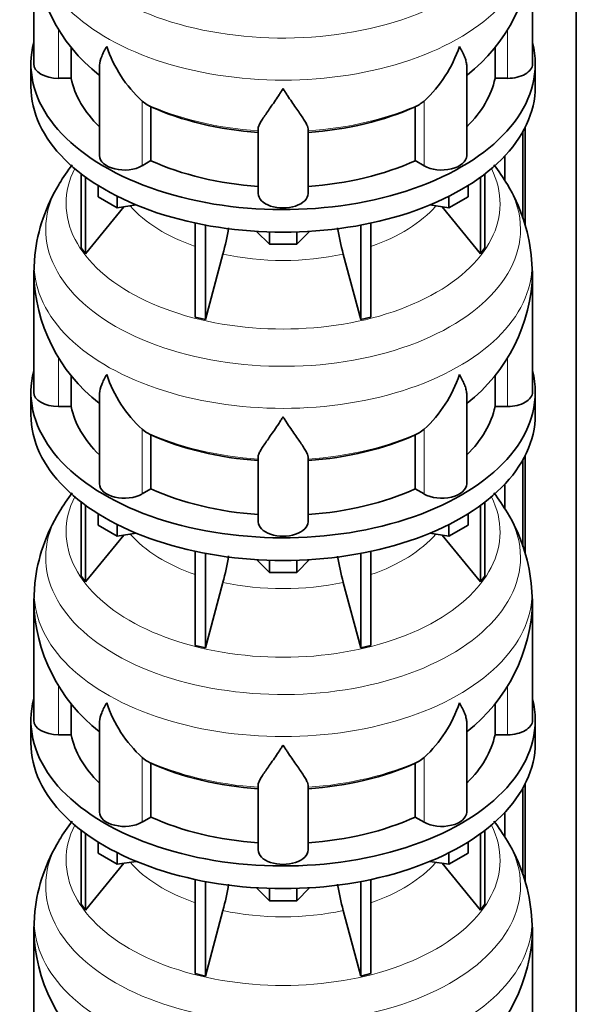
# Model space of a CAD drawing. Header units: millimetres. Extents: x 148 to 904, y -4182 to 2596.
# Tile 6 of 30: x 690 to 891, y -3787 to -3432. Entities that reach past the tile are written whole.
import ezdxf

# ---------------------------------------------------------------- set-up
doc = ezdxf.new("R2010")
doc.units = ezdxf.units.MM
doc.layers.add('MID_134-20', color=7, linetype='Continuous')
doc.layers.add('VSI134_DIFFUSORE', color=7, linetype='Continuous')

# ---------------------------------------------------------------- blocks, each defined once
blk = doc.blocks.new('SE4')
at = {"layer": 'MID_134-20', "color": 7, "linetype": 'Continuous', "lineweight": 35}
for p, q in [((891.05, -3890.91), (891.05, -1510.48)), ((871.79, -3472.01), (871.79, -3503.38)), ((872.54, -3470.6), (872.54, -3505.46)), ((865.27, -3480.79), (865.27, -3489.63)), ((871.79, -3590.4), (871.79, -3621.77)), ((872.54, -3588.99), (872.54, -3623.85)), ((865.27, -3599.18), (865.27, -3608.02)), ((872.54, -3707.38), (872.54, -3742.24)), ((871.79, -3708.79), (871.79, -3740.17)), ((865.27, -3717.57), (865.27, -3726.42))]:
    blk.add_line(p, q, dxfattribs=at)
at = {"layer": 'VSI134_DIFFUSORE', "color": 7, "linetype": 'Continuous', "lineweight": 35}
for p, q in [((695.24, -3404.56), (695.24, -3447.62)), ((875.24, -3447.62), (875.24, -3404.56)), ((708.77, -3452.81), (708.77, -3441.49)), ((861.71, -3441.5), (861.71, -3452.81)), ((694.24, -3447.62), (694.24, -3455.78)), ((718.96, -3448.52), (718.96, -3480.69)), ((851.51, -3480.69), (851.51, -3448.4)), ((876.24, -3455.78), (876.24, -3447.62)), ((704.24, -3452.81), (708.77, -3452.81)), ((861.71, -3452.81), (866.24, -3452.81)), ((735.75, -3462.07), (734.33, -3461.01)), ((836.15, -3461.01), (834.73, -3462.07)), ((737.53, -3482.51), (737.53, -3463.04)), ((832.95, -3463.04), (832.95, -3482.51)), ((776.24, -3494.38), (776.24, -3471.04)), ((794.24, -3494.38), (794.24, -3471.04)), ((734.33, -3484.36), (737.53, -3482.51)), ((832.95, -3482.51), (836.15, -3484.36)), ((712.41, -3487.29), (712.41, -3513.96)), ((858.07, -3487.29), (858.07, -3513.96)), ((713.94, -3488.43), (713.94, -3516.1)), ((856.53, -3488.43), (856.53, -3516.1)), ((718.48, -3495.54), (718.48, -3491.49)), ((851.99, -3495.54), (851.99, -3491.49)), ((725.42, -3499.55), (718.48, -3495.54)), ((725.42, -3499.55), (725.42, -3495.38)), ((845.05, -3499.55), (845.05, -3495.38)), ((851.99, -3495.54), (845.05, -3499.55)), ((713.94, -3516.1), (727.8, -3499.18)), ((732.25, -3498.5), (725.42, -3499.55)), ((845.05, -3499.55), (838.23, -3498.5)), ((842.67, -3499.18), (856.53, -3516.1)), ((753.54, -3505.03), (753.54, -3538.96)), ((816.93, -3505.03), (816.93, -3538.96)), ((757.24, -3505.77), (757.24, -3539.84)), ((780.33, -3512.68), (775.68, -3508.03)), ((780.33, -3512.68), (780.33, -3508.25)), ((794.8, -3508.03), (790.15, -3512.68)), ((790.15, -3512.68), (790.15, -3508.25)), ((813.24, -3505.77), (813.24, -3539.84)), ((790.15, -3512.68), (780.33, -3512.68)), ((712.41, -3513.96), (713.94, -3516.1)), ((757.24, -3539.84), (763.51, -3516.22)), ((806.96, -3516.22), (813.24, -3539.84)), ((856.53, -3516.1), (858.07, -3513.96)), ((695.67, -3516.59), (695.29, -3522.97)), ((875.23, -3522.96), (874.78, -3516.56)), ((695.24, -3522.95), (695.24, -3566.01)), ((875.24, -3566.01), (875.24, -3522.95)), ((753.54, -3538.96), (757.24, -3539.84)), ((813.24, -3539.84), (816.93, -3538.96)), ((708.77, -3571.21), (708.77, -3559.88)), ((861.71, -3559.89), (861.71, -3571.21)), ((694.24, -3566.01), (694.24, -3574.18)), ((718.96, -3566.91), (718.96, -3599.08)), ((851.51, -3599.08), (851.51, -3566.79)), ((876.24, -3574.18), (876.24, -3566.01)), ((704.24, -3571.21), (708.77, -3571.21)), ((861.71, -3571.21), (866.24, -3571.21)), ((735.75, -3580.46), (734.33, -3579.41)), ((836.15, -3579.41), (834.73, -3580.46)), ((737.53, -3600.9), (737.53, -3581.43)), ((832.95, -3581.43), (832.95, -3600.9)), ((776.24, -3612.78), (776.24, -3589.43)), ((794.24, -3612.78), (794.24, -3589.43)), ((734.33, -3602.75), (737.53, -3600.9)), ((832.95, -3600.9), (836.15, -3602.75)), ((712.41, -3605.68), (712.41, -3632.36)), ((713.94, -3606.82), (713.94, -3634.49)), ((856.53, -3606.82), (856.53, -3634.49)), ((858.07, -3605.68), (858.07, -3632.36)), ((718.48, -3613.94), (718.48, -3609.88)), ((851.99, -3613.94), (851.99, -3609.88)), ((725.42, -3617.94), (718.48, -3613.94)), ((725.42, -3617.94), (725.42, -3613.77)), ((845.05, -3617.94), (845.05, -3613.77)), ((851.99, -3613.94), (845.05, -3617.94)), ((713.94, -3634.49), (727.8, -3617.57)), ((732.25, -3616.89), (725.42, -3617.94)), ((845.05, -3617.94), (838.23, -3616.89)), ((842.67, -3617.57), (856.53, -3634.49)), ((753.54, -3623.42), (753.54, -3657.35)), ((757.24, -3624.17), (757.24, -3658.24)), ((813.24, -3624.17), (813.24, -3658.24)), ((816.93, -3623.42), (816.93, -3657.35)), ((780.33, -3631.07), (775.68, -3626.42)), ((780.33, -3631.07), (780.33, -3626.64)), ((794.8, -3626.42), (790.15, -3631.07)), ((790.15, -3631.07), (790.15, -3626.64)), ((712.41, -3632.36), (713.94, -3634.49)), ((790.15, -3631.07), (780.33, -3631.07)), ((856.53, -3634.49), (858.07, -3632.36)), ((695.67, -3634.98), (695.29, -3641.36)), ((757.24, -3658.24), (763.51, -3634.62)), ((806.96, -3634.62), (813.24, -3658.24)), ((875.23, -3641.35), (874.78, -3634.95)), ((695.24, -3641.35), (695.24, -3684.4)), ((875.24, -3684.4), (875.24, -3641.35)), ((753.54, -3657.35), (757.24, -3658.24)), ((813.24, -3658.24), (816.93, -3657.35)), ((708.77, -3689.6), (708.77, -3678.27)), ((861.71, -3678.28), (861.71, -3689.6)), ((694.24, -3684.4), (694.24, -3692.57)), ((718.96, -3685.31), (718.96, -3717.47)), ((851.51, -3717.47), (851.51, -3685.18)), ((876.24, -3692.57), (876.24, -3684.4)), ((704.24, -3689.6), (708.77, -3689.6)), ((861.71, -3689.6), (866.24, -3689.6)), ((735.75, -3698.85), (734.33, -3697.8)), ((737.53, -3719.3), (737.53, -3699.82)), ((832.95, -3699.82), (832.95, -3719.3)), ((836.15, -3697.8), (834.73, -3698.85)), ((776.24, -3731.17), (776.24, -3707.82)), ((794.24, -3731.17), (794.24, -3707.82)), ((734.33, -3721.14), (737.53, -3719.3)), ((832.95, -3719.3), (836.15, -3721.14)), ((712.41, -3724.07), (712.41, -3750.75)), ((713.94, -3725.22), (713.94, -3752.88)), ((856.53, -3725.22), (856.53, -3752.88)), ((858.07, -3724.07), (858.07, -3750.75)), ((718.48, -3732.33), (718.48, -3728.27)), ((851.99, -3732.33), (851.99, -3728.27)), ((725.42, -3736.33), (718.48, -3732.33)), ((725.42, -3736.33), (725.42, -3732.16)), ((845.05, -3736.33), (845.05, -3732.16)), ((851.99, -3732.33), (845.05, -3736.33)), ((713.94, -3752.88), (727.8, -3735.97)), ((732.25, -3735.28), (725.42, -3736.33)), ((845.05, -3736.33), (838.23, -3735.28)), ((842.67, -3735.97), (856.53, -3752.88)), ((753.54, -3741.82), (753.54, -3775.74)), ((757.24, -3742.56), (757.24, -3776.63)), ((813.24, -3742.56), (813.24, -3776.63)), ((816.93, -3741.82), (816.93, -3775.74)), ((780.33, -3749.47), (775.68, -3744.82)), ((780.33, -3749.47), (780.33, -3745.03)), ((794.8, -3744.82), (790.15, -3749.47)), ((790.15, -3749.47), (790.15, -3745.03)), ((790.15, -3749.47), (780.33, -3749.47)), ((695.67, -3753.37), (695.29, -3759.76)), ((712.41, -3750.75), (713.94, -3752.88)), ((757.24, -3776.63), (763.51, -3753.01)), ((806.96, -3753.01), (813.24, -3776.63)), ((856.53, -3752.88), (858.07, -3750.75)), ((875.23, -3759.75), (874.78, -3753.35)), ((695.24, -3759.74), (695.24, -3802.79)), ((875.24, -3802.79), (875.24, -3759.74)), ((753.54, -3775.74), (757.24, -3776.63)), ((813.24, -3776.63), (816.93, -3775.74))]:
    blk.add_line(p, q, dxfattribs=at)
at = {"layer": 'VSI134_DIFFUSORE', "color": 4, "linetype": 'Continuous', "lineweight": 9}
for p, q in [((704.24, -3452.81), (704.24, -3435.2)), ((866.24, -3452.81), (866.24, -3435.2)), ((734.33, -3484.36), (734.33, -3461.01)), ((836.15, -3484.36), (836.15, -3461.01)), ((704.24, -3571.21), (704.24, -3553.6)), ((866.24, -3571.21), (866.24, -3553.59)), ((734.33, -3602.75), (734.33, -3579.41)), ((836.15, -3602.75), (836.15, -3579.41)), ((704.24, -3689.6), (704.24, -3671.99)), ((866.24, -3689.6), (866.24, -3671.98)), ((734.33, -3721.14), (734.33, -3697.8)), ((836.15, -3721.14), (836.15, -3697.8))]:
    blk.add_line(p, q, dxfattribs=at)
at = {"layer": 'VSI134_DIFFUSORE', "color": 7, "linetype": 'Continuous', "lineweight": 35}
for centre, radius, start, end in [((756.44, -3403.38), 61.16, 181.1201, 232.0855), ((813.95, -3403.29), 61.29, 307.9286, 358.8052), ((766.83, -3426.06), 47.73, 198.6373, 227.0857), ((803.65, -3426.06), 47.73, 312.9143, 341.3628), ((743.66, -3449.67), 14.7, 237.4509, 245.3566), ((826.82, -3449.67), 14.7, 294.6434, 302.5491), ((762.03, -3525.1), 66.97, 142.1051, 149.2627), ((808.02, -3525.53), 67.57, 30.5868, 37.9716), ((757.5, -3523.57), 62.27, 148.4061, 173.5541), ((815.09, -3522.49), 59.93, 5.7146, 31.5178), ((673.67, -3491.91), 93.08, 344.857, 350.8463), ((895.49, -3492.12), 91.75, 189.1911, 195.2315), ((756.44, -3521.78), 61.16, 181.1201, 232.0855), ((813.95, -3521.68), 61.29, 307.9286, 358.8052), ((766.83, -3544.45), 47.73, 198.6373, 227.0857), ((803.65, -3544.45), 47.73, 312.9143, 341.3628), ((743.66, -3568.07), 14.7, 237.4509, 245.3566), ((826.82, -3568.07), 14.7, 294.6434, 302.5491), ((762.03, -3643.49), 66.97, 142.1051, 149.2627), ((808.02, -3643.93), 67.57, 30.5868, 37.9716), ((757.5, -3641.96), 62.27, 148.4061, 173.5541), ((815.09, -3640.88), 59.93, 5.7146, 31.5178), ((673.67, -3610.3), 93.08, 344.857, 350.8463), ((895.49, -3610.51), 91.75, 189.1911, 195.2315), ((756.44, -3640.17), 61.16, 181.1201, 232.0855), ((813.95, -3640.08), 61.29, 307.9286, 358.8052), ((766.83, -3662.84), 47.73, 198.6373, 227.0857), ((803.65, -3662.84), 47.73, 312.9143, 341.3628), ((743.66, -3686.46), 14.7, 237.4509, 245.3566), ((826.82, -3686.46), 14.7, 294.6434, 302.5491), ((762.03, -3761.88), 66.97, 142.1051, 149.2627), ((808.02, -3762.32), 67.57, 30.5868, 37.9716), ((757.5, -3760.35), 62.27, 148.4061, 173.5541), ((815.09, -3759.27), 59.93, 5.7146, 31.5178), ((673.67, -3728.69), 93.08, 344.857, 350.8463), ((895.49, -3728.9), 91.75, 189.1911, 195.2315), ((756.44, -3758.56), 61.16, 181.1201, 232.0855), ((813.95, -3758.47), 61.29, 307.9286, 358.8052)]:
    blk.add_arc(centre, radius, start, end, dxfattribs=at)
at = {"layer": 'VSI134_DIFFUSORE', "color": 4, "linetype": 'Continuous', "lineweight": 9}
for centre, major_axis, start_param, end_param in [((785.24, -3388.84), (85.67, 0), 2.808247, 6.283185), ((785.24, -3401.6), (-89.83, 0), 0, 3.208832), ((785.24, -3426.14), (-79.5, 0), 0.898849, 1.457346), ((785.24, -3426.14), (79.5, 0), 4.82584, 5.384336), ((785.24, -3498.04), (-78.3, 0), 0, 3.425204), ((785.24, -3498.04), (-78.3, 0), 5.999574, 6.283185), ((785.24, -3507.24), (85.67, 0), 2.808247, 6.283185), ((785.24, -3507.24), (85.67, 0), 0, 0.329689), ((785.24, -3482.93), (-61.63, 0), 0.463231, 1.030574), ((785.24, -3482.93), (61.63, 0), 5.252612, 5.819954), ((785.24, -3482.93), (-61.63, 0), 1.210556, 1.931037), ((785.24, -3519.99), (-89.83, 0), 0, 3.208832), ((785.24, -3519.99), (-89.83, 0), 6.216742, 6.283185), ((785.24, -3544.54), (-79.5, 0), 0.898849, 1.457346), ((785.24, -3544.54), (79.5, 0), 4.82584, 5.384336), ((785.24, -3616.44), (-78.3, 0), 0, 3.425204), ((785.24, -3616.44), (-78.3, 0), 5.999574, 6.283185), ((785.24, -3625.63), (85.67, 0), 2.808247, 6.283185), ((785.24, -3625.63), (85.67, 0), 0, 0.329689), ((785.24, -3601.32), (-61.63, 0), 0.463231, 1.030574), ((785.24, -3601.32), (61.63, 0), 5.252612, 5.819954), ((785.24, -3638.38), (-89.83, 0), 0, 3.208832), ((785.24, -3638.38), (-89.83, 0), 6.216742, 6.283185), ((785.24, -3601.32), (-61.63, 0), 1.210556, 1.931037), ((785.24, -3662.93), (-79.5, 0), 0.898849, 1.457346), ((785.24, -3662.93), (79.5, 0), 4.82584, 5.384336), ((785.24, -3734.83), (-78.3, 0), 0, 3.425204), ((785.24, -3734.83), (-78.3, 0), 5.999574, 6.283185), ((785.24, -3744.02), (85.67, 0), 2.808247, 6.283185), ((785.24, -3744.02), (85.67, 0), 0, 0.329689), ((785.24, -3719.71), (-61.63, 0), 0.463231, 1.030574), ((785.24, -3719.71), (61.63, 0), 5.252612, 5.819954), ((785.24, -3756.78), (-89.83, 0), 0, 3.208832), ((785.24, -3756.78), (-89.83, 0), 6.216742, 6.283185), ((785.24, -3719.71), (-61.63, 0), 1.210556, 1.931037)]:
    blk.add_ellipse(centre, major_axis=major_axis, ratio=0.57735, start_param=start_param, end_param=end_param, dxfattribs=at)
at = {"layer": 'VSI134_DIFFUSORE', "color": 7, "linetype": 'Continuous', "lineweight": 35}
for centre, major_axis, start_param, end_param in [((785.24, -3447.62), (91, 0), 2.993207, 6.283185), ((785.24, -3447.62), (91, 0), 0, 0.148386), ((704.24, -3447.62), (9, 0), 3.141593, 4.712389), ((866.24, -3447.62), (-9, 0), 1.570796, 3.141593), ((785.24, -3455.78), (-91, 0), 0, 3.141593), ((785.24, -3447.62), (-77, 0), 0.117151, 0.534109), ((785.24, -3447.62), (77, 0), 5.749077, 6.166034), ((785.24, -3428.14), (-77, 0), 0.902549, 1.453645), ((785.24, -3428.14), (77, 0), 4.82954, 5.380636), ((727.96, -3480.69), (9, 0), 3.141593, 5.497787), ((842.51, -3480.69), (-9, 0), 0.785398, 3.141593), ((785.24, -3447.62), (-77, 0), 0.902549, 1.453645), ((785.24, -3447.62), (77, 0), 4.82954, 5.380636), ((785.24, -3494.38), (-9, 0), 0, 3.141593), ((785.24, -3566.01), (91, 0), 2.993207, 6.283185), ((785.24, -3566.01), (91, 0), 0, 0.148386), ((704.24, -3566.01), (9, 0), 3.141593, 4.712389), ((866.24, -3566.01), (-9, 0), 1.570796, 3.141593), ((785.24, -3566.01), (-77, 0), 0.117151, 0.534109), ((785.24, -3566.01), (77, 0), 5.749077, 6.166034), ((785.24, -3574.18), (-91, 0), 0, 3.141593), ((785.24, -3546.53), (-77, 0), 0.902549, 1.453645), ((785.24, -3546.53), (77, 0), 4.82954, 5.380636), ((727.96, -3599.08), (9, 0), 3.141593, 5.497787), ((785.24, -3566.01), (-77, 0), 0.902549, 1.453645), ((785.24, -3566.01), (77, 0), 4.82954, 5.380636), ((842.51, -3599.08), (-9, 0), 0.785398, 3.141593), ((785.24, -3612.78), (-9, 0), 0, 3.141593), ((785.24, -3684.4), (91, 0), 2.993207, 6.283185), ((785.24, -3684.4), (91, 0), 0, 0.148386), ((704.24, -3684.4), (9, 0), 3.141593, 4.712389), ((866.24, -3684.4), (-9, 0), 1.570796, 3.141593), ((785.24, -3684.4), (-77, 0), 0.117151, 0.534109), ((785.24, -3684.4), (77, 0), 5.749077, 6.166034), ((785.24, -3692.57), (-91, 0), 0, 3.141593), ((785.24, -3664.93), (-77, 0), 0.902549, 1.453645), ((785.24, -3664.93), (77, 0), 4.82954, 5.380636), ((727.96, -3717.47), (9, 0), 3.141593, 5.497787), ((842.51, -3717.47), (-9, 0), 0.785398, 3.141593), ((785.24, -3684.4), (-77, 0), 0.902549, 1.453645), ((785.24, -3684.4), (77, 0), 4.82954, 5.380636), ((785.24, -3731.17), (-9, 0), 0, 3.141593)]:
    blk.add_ellipse(centre, major_axis=major_axis, ratio=0.57735, start_param=start_param, end_param=end_param, dxfattribs=at)
for points, knots in [([(718.96, -3448.55), (718.96, -3448.39), (718.97, -3448.22), (719.05, -3447.05), (719.34, -3446), (720.01, -3444.32), (720.27, -3443.75), (720.73, -3442.86), (720.89, -3442.56), (721.14, -3442.1), (721.28, -3441.86), (721.41, -3441.63), (721.5, -3441.47), (721.55, -3441.39), (721.6, -3441.31)], [0.4600931, 0.4600931, 0.4600931, 0.4600931, 0.5, 0.5, 0.75, 0.75, 0.875, 0.875, 0.9375, 0.9375, 0.96875, 0.984375, 0.984375, 1, 1, 1, 1]), ([(851.51, -3448.5), (851.51, -3448.36), (851.51, -3448.23), (851.46, -3447.59), (851.37, -3447.07), (851.11, -3446.01), (850.92, -3445.46), (850.47, -3444.34), (850.21, -3443.76), (849.75, -3442.86), (849.59, -3442.56), (849.33, -3442.1), (849.24, -3441.94), (849.06, -3441.63), (848.97, -3441.47), (848.88, -3441.31)], [0.4658143, 0.4658143, 0.4658143, 0.4658143, 0.5, 0.5, 0.625, 0.625, 0.75, 0.75, 0.875, 0.875, 0.9375, 0.9375, 0.96875, 0.96875, 1, 1, 1, 1]), ([(785.24, -3456.53), (785.11, -3456.74), (784.97, -3456.95), (784.71, -3457.37), (784.57, -3457.58), (784.18, -3458.2), (783.91, -3458.6), (783.13, -3459.8), (782.61, -3460.56), (781.6, -3462.04), (781.1, -3462.75), (780.15, -3464.1), (779.7, -3464.75), (778.86, -3465.97), (778.46, -3466.55), (777.92, -3467.37), (777.75, -3467.63), (777.43, -3468.15), (777.27, -3468.4), (776.86, -3469.12), (776.64, -3469.56), (776.33, -3470.36), (776.24, -3470.72), (776.24, -3471.04)], [0, 0, 0, 0, 0.03125, 0.03125, 0.0625, 0.0625, 0.125, 0.125, 0.25, 0.25, 0.375, 0.375, 0.5, 0.5, 0.625, 0.625, 0.6875, 0.6875, 0.75, 0.75, 0.875, 0.875, 1, 1, 1, 1]), ([(794.24, -3471.04), (794.24, -3470.72), (794.15, -3470.36), (793.84, -3469.56), (793.61, -3469.12), (793.2, -3468.4), (793.05, -3468.15), (792.73, -3467.63), (792.56, -3467.37), (792.02, -3466.55), (791.62, -3465.97), (790.78, -3464.75), (790.32, -3464.11), (789.38, -3462.75), (788.88, -3462.04), (787.87, -3460.57), (787.35, -3459.8), (786.56, -3458.61), (786.3, -3458.2), (785.9, -3457.58), (785.77, -3457.37), (785.5, -3456.95), (785.37, -3456.74), (785.24, -3456.53)], [0, 0, 0, 0, 0.125, 0.125, 0.25, 0.25, 0.3125, 0.3125, 0.375, 0.375, 0.5, 0.5, 0.625, 0.625, 0.75, 0.75, 0.875, 0.875, 0.9375, 0.9375, 0.96875, 0.96875, 1, 1, 1, 1]), ([(718.96, -3566.94), (718.96, -3566.78), (718.97, -3566.62), (719.05, -3565.44), (719.34, -3564.39), (720.01, -3562.71), (720.27, -3562.14), (720.73, -3561.25), (720.89, -3560.95), (721.14, -3560.49), (721.28, -3560.25), (721.41, -3560.02), (721.5, -3559.86), (721.55, -3559.78), (721.6, -3559.7)], [0.4600931, 0.4600931, 0.4600931, 0.4600931, 0.5, 0.5, 0.75, 0.75, 0.875, 0.875, 0.9375, 0.9375, 0.96875, 0.984375, 0.984375, 1, 1, 1, 1]), ([(851.51, -3566.89), (851.51, -3566.75), (851.51, -3566.62), (851.46, -3565.98), (851.37, -3565.47), (851.11, -3564.4), (850.92, -3563.85), (850.47, -3562.73), (850.21, -3562.15), (849.75, -3561.25), (849.59, -3560.95), (849.33, -3560.49), (849.24, -3560.33), (849.06, -3560.02), (848.97, -3559.86), (848.88, -3559.7)], [0.4658143, 0.4658143, 0.4658143, 0.4658143, 0.5, 0.5, 0.625, 0.625, 0.75, 0.75, 0.875, 0.875, 0.9375, 0.9375, 0.96875, 0.96875, 1, 1, 1, 1]), ([(785.24, -3574.92), (785.11, -3575.13), (784.97, -3575.35), (784.71, -3575.77), (784.57, -3575.97), (784.18, -3576.59), (783.91, -3577), (783.13, -3578.19), (782.61, -3578.95), (781.6, -3580.43), (781.1, -3581.14), (780.15, -3582.5), (779.7, -3583.14), (778.86, -3584.36), (778.46, -3584.94), (777.92, -3585.76), (777.75, -3586.02), (777.43, -3586.54), (777.27, -3586.79), (776.86, -3587.51), (776.64, -3587.95), (776.33, -3588.75), (776.24, -3589.11), (776.24, -3589.43)], [0, 0, 0, 0, 0.03125, 0.03125, 0.0625, 0.0625, 0.125, 0.125, 0.25, 0.25, 0.375, 0.375, 0.5, 0.5, 0.625, 0.625, 0.6875, 0.6875, 0.75, 0.75, 0.875, 0.875, 1, 1, 1, 1]), ([(794.24, -3589.43), (794.24, -3589.11), (794.15, -3588.75), (793.84, -3587.95), (793.61, -3587.51), (793.2, -3586.79), (793.05, -3586.54), (792.73, -3586.03), (792.56, -3585.76), (792.02, -3584.94), (791.62, -3584.36), (790.78, -3583.14), (790.32, -3582.5), (789.38, -3581.15), (788.88, -3580.43), (787.87, -3578.96), (787.35, -3578.19), (786.56, -3577), (786.3, -3576.59), (785.9, -3575.97), (785.77, -3575.77), (785.5, -3575.35), (785.37, -3575.13), (785.24, -3574.92)], [0, 0, 0, 0, 0.125, 0.125, 0.25, 0.25, 0.3125, 0.3125, 0.375, 0.375, 0.5, 0.5, 0.625, 0.625, 0.75, 0.75, 0.875, 0.875, 0.9375, 0.9375, 0.96875, 0.96875, 1, 1, 1, 1]), ([(718.96, -3685.33), (718.96, -3685.17), (718.97, -3685.01), (719.05, -3683.83), (719.34, -3682.78), (720.01, -3681.11), (720.27, -3680.53), (720.73, -3679.64), (720.89, -3679.34), (721.14, -3678.88), (721.28, -3678.65), (721.41, -3678.41), (721.5, -3678.25), (721.55, -3678.17), (721.6, -3678.1)], [0.4600931, 0.4600931, 0.4600931, 0.4600931, 0.5, 0.5, 0.75, 0.75, 0.875, 0.875, 0.9375, 0.9375, 0.96875, 0.984375, 0.984375, 1, 1, 1, 1]), ([(851.51, -3685.28), (851.51, -3685.15), (851.51, -3685.01), (851.46, -3684.37), (851.37, -3683.86), (851.11, -3682.8), (850.92, -3682.25), (850.47, -3681.12), (850.21, -3680.54), (849.75, -3679.65), (849.59, -3679.34), (849.33, -3678.88), (849.24, -3678.72), (849.06, -3678.41), (848.97, -3678.25), (848.88, -3678.1)], [0.4658143, 0.4658143, 0.4658143, 0.4658143, 0.5, 0.5, 0.625, 0.625, 0.75, 0.75, 0.875, 0.875, 0.9375, 0.9375, 0.96875, 0.96875, 1, 1, 1, 1]), ([(785.24, -3693.31), (785.11, -3693.53), (784.97, -3693.74), (784.71, -3694.16), (784.57, -3694.37), (784.18, -3694.98), (783.91, -3695.39), (783.13, -3696.58), (782.61, -3697.35), (781.6, -3698.82), (781.1, -3699.53), (780.15, -3700.89), (779.7, -3701.53), (778.86, -3702.75), (778.46, -3703.33), (777.92, -3704.15), (777.75, -3704.42), (777.43, -3704.93), (777.27, -3705.18), (776.86, -3705.9), (776.64, -3706.34), (776.33, -3707.14), (776.24, -3707.5), (776.24, -3707.82)], [0, 0, 0, 0, 0.03125, 0.03125, 0.0625, 0.0625, 0.125, 0.125, 0.25, 0.25, 0.375, 0.375, 0.5, 0.5, 0.625, 0.625, 0.6875, 0.6875, 0.75, 0.75, 0.875, 0.875, 1, 1, 1, 1]), ([(794.24, -3707.82), (794.24, -3707.5), (794.15, -3707.14), (793.84, -3706.34), (793.61, -3705.9), (793.2, -3705.18), (793.05, -3704.93), (792.73, -3704.42), (792.56, -3704.15), (792.02, -3703.33), (791.62, -3702.75), (790.78, -3701.53), (790.32, -3700.89), (789.38, -3699.54), (788.88, -3698.83), (787.87, -3697.35), (787.35, -3696.58), (786.56, -3695.39), (786.3, -3694.99), (785.9, -3694.37), (785.77, -3694.16), (785.5, -3693.74), (785.37, -3693.53), (785.24, -3693.31)], [0, 0, 0, 0, 0.125, 0.125, 0.25, 0.25, 0.3125, 0.3125, 0.375, 0.375, 0.5, 0.5, 0.625, 0.625, 0.75, 0.75, 0.875, 0.875, 0.9375, 0.9375, 0.96875, 0.96875, 1, 1, 1, 1])]:
    blk.add_open_spline(points, degree=3, knots=knots, dxfattribs=at)

msp = doc.modelspace()

# ---------------------------------------------------------------- block references
msp.add_blockref('SE4', (0, 0))

doc.saveas('drawing.dxf')
